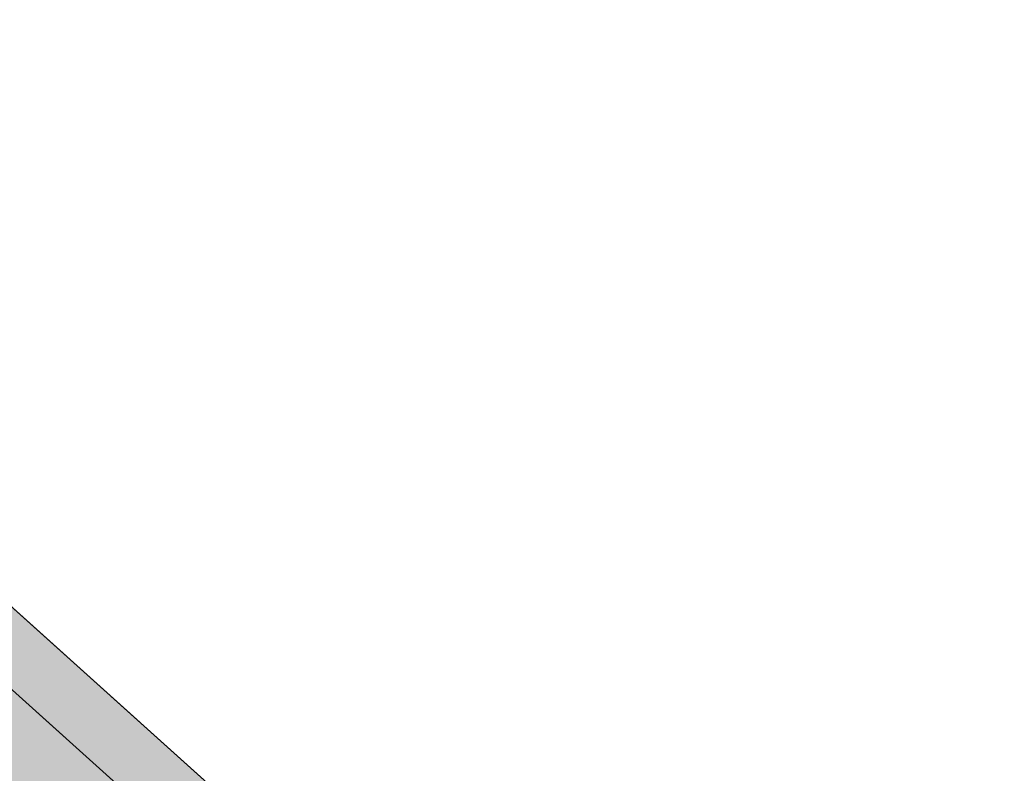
# Model space of a CAD drawing. Header units: millimetres. Extents: x 3182 to 41000, y -28700 to -8100.
# Tile 10 of 11: x 18236 to 20725, y -11763 to -9857. Entities that reach past the tile are written whole.
import ezdxf

# ---------------------------------------------------------------- set-up
doc = ezdxf.new("R2010")
doc.units = ezdxf.units.MM
doc.header["$MEASUREMENT"] = 0

msp = doc.modelspace()

# ---------------------------------------------------------------- hatches: boundary and pattern name
at = {"true_color": 0xeaeaea}
for points in [[(18631.91, -11926.02), (16566, -10065.87), (16566, -9857.29), (18735.62, -11810.83)], [(16737, -10011.27), (20725.02, -13602.1), (20621.31, -13717.29), (16737, -10219.84)], [(18315.31, -12011), (16566, -10435.91), (16566, -10065.87), (18726.29, -12011)], [(16907.5, -10164.78), (20725.02, -13602.09), (20621.31, -13717.28), (16907.5, -10373.35)], [(16737, -10219.83), (20599.01, -13697.21), (20415, -13901.57), (16737, -10589.88)], [(16907.5, -10373.35), (20599.01, -13697.2), (20415, -13901.57), (16907.5, -10743.4)]]:
    msp.add_hatch(color=254, dxfattribs=at).paths.add_polyline_path(points)

# ---------------------------------------------------------------- linework, layer by layer
at = {"color": 178, "lineweight": 20, "true_color": 0x070709}
for points in [[(16566, -9857), (18736, -11811), (16566, -9857)], [(18632, -11926), (16566, -10066), (18632, -11926)]]:
    msp.add_lwpolyline(points, dxfattribs=at)
at = {"color": 18, "lineweight": 20, "true_color": 0x070707}
for points in [[(16737, -10011), (20725, -13602), (16737, -10011)], [(16908, -10165), (20725, -13602), (16908, -10165)]]:
    msp.add_lwpolyline(points, dxfattribs=at)
at = {"color": 178, "lineweight": 20, "true_color": 0x070708}
msp.add_lwpolyline([(16566, -10066), (18726, -12011), (16566, -10066)], dxfattribs=at)

doc.saveas('drawing.dxf')
